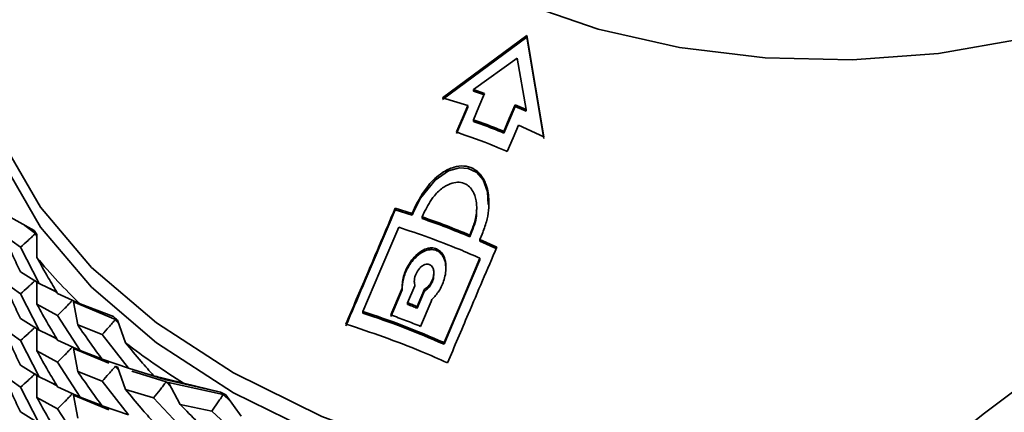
# Model space of a CAD drawing. Header units: millimetres. Extents: x 0 to 1118, y 0 to 864.
# Tile 10 of 200: x 133 to 158, y 209 to 219. Entities that reach past the tile are written whole.
import ezdxf

# ---------------------------------------------------------------- set-up
doc = ezdxf.new("R2010")
doc.units = ezdxf.units.MM

msp = doc.modelspace()

# ---------------------------------------------------------------- linework, layer by layer
at = {"color": 7, "linetype": 'Continuous', "lineweight": 35}
for p, q in [((145.829, 218.667), (143.75, 217.137)), ((143.75, 217.097), (145.829, 218.626)), ((146.251, 216.181), (145.829, 218.667)), ((145.829, 218.626), (145.829, 218.667)), ((145.829, 218.626), (146.251, 216.14)), ((145.595, 218.116), (144.52, 217.34)), ((145.813, 216.846), (145.595, 218.116)), ((144.52, 217.34), (144.791, 217.247)), ((144.52, 217.299), (144.52, 217.34)), ((144.791, 217.207), (144.52, 217.299)), ((143.75, 217.137), (144.375, 216.944)), ((144.099, 216.255), (144.375, 216.903)), ((144.375, 216.903), (144.375, 216.944)), ((145.541, 216.92), (145.265, 216.271)), ((145.541, 216.961), (145.813, 216.846)), ((145.541, 216.92), (145.541, 216.961)), ((145.813, 216.805), (145.541, 216.92)), ((145.813, 216.805), (145.813, 216.846)), ((144.515, 216.558), (144.515, 216.599)), ((145.265, 216.271), (145.265, 216.312)), ((145.626, 216.466), (146.251, 216.181)), ((142.59, 214.419), (143.007, 214.29)), ((142.59, 214.379), (142.59, 214.419)), ((143.007, 214.249), (142.59, 214.379)), ((143.007, 214.29), (143.062, 214.419)), ((143.062, 214.379), (143.007, 214.249)), ((143.257, 214.206), (143.313, 214.336)), ((144.596, 214.386), (144.596, 214.427)), ((133.696, 213.869), (132.997, 214.27)), ((143.007, 214.249), (143.007, 214.29)), ((143.257, 214.165), (143.257, 214.206)), ((133.73, 213.797), (133.473, 213.997)), ((144.48, 213.89), (144.425, 213.76)), ((144.425, 213.719), (144.48, 213.849)), ((133.362, 213.462), (132.956, 213.761)), ((133.73, 213.797), (133.766, 213.728)), ((133.769, 213.205), (133.765, 213.774)), ((144.425, 213.719), (144.425, 213.76)), ((144.73, 213.782), (144.675, 213.652)), ((144.675, 213.652), (145.091, 213.463)), ((144.675, 213.611), (144.675, 213.652)), ((145.091, 213.422), (144.675, 213.611)), ((133.362, 213.462), (133.821, 212.569)), ((144.676, 213.148), (144.676, 213.189)), ((133.821, 212.569), (133.362, 212.854)), ((133.765, 212.625), (133.769, 212.056)), ((143.54, 212.787), (143.54, 212.828)), ((133.362, 212.313), (132.956, 212.613)), ((134.251, 212.367), (133.821, 212.569)), ((134.265, 212.343), (134.086, 212.444)), ((142.76, 212.412), (142.76, 212.453)), ((143.075, 212.514), (142.896, 212.092)), ((143.309, 212.425), (143.129, 212.003)), ((143.129, 211.962), (143.309, 212.384)), ((143.309, 212.384), (143.309, 212.425)), ((133.362, 212.313), (133.821, 211.421)), ((134.833, 212.067), (134.276, 212.325)), ((134.276, 211.783), (133.769, 212.056)), ((134.67, 212.118), (134.771, 211.553)), ((135.704, 211.685), (134.67, 212.118)), ((135.654, 211.753), (134.833, 212.067)), ((142.896, 212.051), (142.896, 212.092)), ((143.129, 211.962), (143.129, 212.003)), ((133.821, 211.421), (133.362, 211.707)), ((134.276, 211.783), (134.833, 210.918)), ((135.704, 211.685), (135.784, 211.583)), ((135.951, 211.11), (135.755, 211.667)), ((141.791, 211.84), (141.791, 211.881)), ((133.362, 211.164), (132.956, 211.464)), ((133.765, 211.477), (133.769, 210.908)), ((134.25, 211.219), (133.821, 211.421)), ((135.373, 211.311), (134.771, 211.553)), ((133.362, 211.164), (133.821, 210.272)), ((134.264, 211.196), (134.086, 211.296)), ((134.833, 210.918), (134.276, 211.177)), ((135.373, 211.311), (136.022, 210.481)), ((135.536, 210.607), (134.67, 210.971)), ((134.67, 210.971), (134.771, 210.405)), ((143.792, 211.075), (143.792, 211.115)), ((134.276, 210.635), (133.769, 210.908)), ((135.364, 210.715), (134.833, 210.918)), ((136.022, 210.481), (135.373, 210.703)), ((133.821, 210.272), (133.362, 210.559)), ((134.276, 210.635), (134.833, 209.77)), ((135.704, 210.536), (135.784, 210.434)), ((135.755, 210.518), (135.951, 209.961)), ((136.627, 210.296), (136.022, 210.481)), ((133.362, 210.016), (132.956, 210.315)), ((133.765, 210.329), (133.769, 209.76)), ((134.25, 210.07), (133.821, 210.272)), ((135.373, 210.162), (134.771, 210.405)), ((136.95, 210.15), (136.102, 210.411)), ((136.893, 210.215), (136.448, 210.354)), ((137.378, 210.114), (136.642, 210.298)), ((138.29, 209.898), (136.95, 210.199)), ((133.362, 210.016), (133.821, 209.123)), ((134.263, 210.048), (134.093, 210.144)), ((134.833, 209.77), (134.276, 210.028)), ((135.373, 210.162), (136.022, 209.333)), ((136.642, 209.756), (135.951, 209.961)), ((136.95, 210.15), (137.067, 210.024)), ((137.008, 210.135), (137.297, 209.591)), ((138.354, 209.837), (137.008, 210.135)), ((138.29, 209.898), (137.378, 210.114)), ((134.276, 209.487), (133.769, 209.76)), ((135.536, 209.459), (134.67, 209.822)), ((134.67, 209.822), (134.771, 209.256)), ((135.364, 209.567), (134.833, 209.77)), ((136.642, 209.756), (137.378, 208.965)), ((138.354, 209.837), (138.521, 209.683)), ((138.798, 209.301), (138.418, 209.825)), ((134.276, 209.487), (134.833, 208.623)), ((136.022, 209.333), (135.373, 209.556)), ((138.072, 209.428), (137.297, 209.591)), ((133.821, 209.123), (133.362, 209.41)), ((138.072, 209.428), (138.887, 208.681))]:
    msp.add_line(p, q, dxfattribs=at)
at = {"color": 7, "linetype": 'Continuous', "lineweight": 18}
for p, q in [((143.062, 214.379), (143.062, 214.419)), ((144.48, 213.849), (144.48, 213.89)), ((133.765, 213.774), (133.73, 213.797)), ((135.755, 211.667), (135.704, 211.685)), ((138.418, 209.825), (138.354, 209.837))]:
    msp.add_line(p, q, dxfattribs=at)
at = {"color": 7, "linetype": 'Continuous', "lineweight": 35, "flags": 128}
for points in [[(147.284, 232.23), (146.613, 232.014), (144.868, 231.292), (143.352, 230.415), (142.107, 229.405), (141.166, 228.29), (140.557, 227.102), (140.294, 225.872), (140.386, 224.633), (140.83, 223.421), (141.613, 222.267), (142.715, 221.203), (144.105, 220.258), (145.745, 219.458), (147.591, 218.826), (149.593, 218.377), (151.695, 218.124), (153.84, 218.075)], [(153.84, 218.075), (155.97, 218.23), (158.027, 218.585), (159.955, 219.131), (161.7, 219.853), (163.216, 220.731), (164.461, 221.74), (165.402, 222.855), (166.011, 224.043), (166.274, 225.273), (166.182, 226.512), (165.738, 227.724), (164.955, 228.878), (163.853, 229.942), (162.463, 230.887), (160.823, 231.687), (159.284, 232.23)], [(154.182, 206.928), (151.328, 206.97), (148.51, 207.235), (145.78, 207.718), (143.189, 208.41), (140.784, 209.299), (138.611, 210.368), (136.708, 211.597), (135.113, 212.964), (133.853, 214.443), (132.952, 216.007), (132.427, 217.627), (132.288, 219.274), (132.537, 220.916), (133.169, 222.523), (134.173, 224.066)], [(154.182, 206.438), (151.328, 206.48), (148.51, 206.745), (145.78, 207.228), (143.189, 207.92), (140.784, 208.809), (138.611, 209.878), (136.708, 211.107), (135.113, 212.474), (133.853, 213.953), (132.952, 215.517), (132.427, 217.137), (132.284, 218.55)], [(144.791, 217.247), (144.648, 216.912), (144.515, 216.599)], [(144.375, 216.944), (144.243, 216.634), (144.099, 216.296)], [(145.265, 216.312), (145.398, 216.625), (145.541, 216.961)], [(145.35, 215.817), (145.494, 216.155), (145.626, 216.466)], [(144.882, 214.51), (144.865, 214.823), (144.752, 215.116), (144.597, 215.296), (144.386, 215.401), (144.174, 215.415), (143.905, 215.338), (143.573, 215.113), (143.211, 214.669), (143.062, 214.379), (143.062, 214.379)], [(142.675, 213.954), (142.209, 212.861), (141.791, 211.881)], [(144.676, 213.189), (144.21, 212.096), (143.792, 211.115)], [(143.792, 211.075), (144.044, 211.666), (144.676, 213.148)], [(142.76, 212.453), (142.742, 212.41), (142.48, 211.795)], [(142.48, 211.754), (142.544, 211.904), (142.76, 212.412)], [(143.494, 212.172), (143.475, 212.129), (143.214, 211.514)]]:
    msp.add_lwpolyline(points, dxfattribs=at)
at = {"color": 7, "linetype": 'Continuous', "lineweight": 35}
for centre, radius, start, end in [((142.193, 219.963), 10.456, 215.6443, 216.2915), ((143.478, 221.216), 12.587, 219.5253, 226.619), ((145.224, 222.825), 14.635, 229.1613, 229.6786), ((146.705, 225.003), 17.569, 232.2574, 237.9365), ((148.347, 227.312), 20.109, 239.9925, 240.411)]:
    msp.add_arc(centre, radius, start, end, dxfattribs=at)
for points in [[(144.515, 216.599), (144.64, 216.554), (144.89, 216.463), (145.14, 216.362), (145.265, 216.312)], [(145.265, 216.271), (145.14, 216.321), (144.89, 216.423), (144.64, 216.513), (144.515, 216.558)], [(143.257, 214.206), (143.452, 214.138), (143.841, 214.001), (144.23, 213.84), (144.425, 213.76)], [(144.425, 213.719), (144.23, 213.799), (143.841, 213.96), (143.452, 214.097), (143.257, 214.165)], [(142.896, 212.092), (142.935, 212.078), (143.013, 212.048), (143.09, 212.018), (143.129, 212.003)], [(143.129, 211.962), (143.09, 211.977), (143.013, 212.007), (142.935, 212.037), (142.896, 212.051)], [(141.791, 211.881), (142.125, 211.769), (142.792, 211.544), (143.459, 211.258), (143.792, 211.115)], [(143.792, 211.075), (143.459, 211.218), (142.792, 211.504), (142.125, 211.728), (141.791, 211.84)], [(142.48, 211.795), (142.602, 211.75), (142.847, 211.661), (143.091, 211.563), (143.214, 211.514)]]:
    msp.add_open_spline(points, degree=3, dxfattribs=at)
for points, knots in [([(144.099, 216.296), (144.41, 216.186), (144.827, 216.039), (145.244, 215.862), (145.35, 215.817)], [0, 0, 0, 0, 0.745998, 1, 1, 1, 1]), ([(143.062, 214.419), (143.165, 214.616), (143.341, 214.951), (143.704, 215.283), (144.013, 215.438), (144.282, 215.475), (144.507, 215.413), (144.696, 215.261), (144.844, 215.007), (144.92, 214.6), (144.873, 214.164), (144.768, 213.883), (144.73, 213.782)], [0, 0, 0, 0, 0.171682, 0.293603, 0.381171, 0.449856, 0.518929, 0.579866, 0.657749, 0.765, 0.914932, 1, 1, 1, 1]), ([(143.313, 214.336), (143.384, 214.473), (143.507, 214.707), (143.761, 214.937), (143.977, 215.045), (144.166, 215.07), (144.325, 215.026), (144.449, 214.926), (144.548, 214.767), (144.61, 214.509), (144.59, 214.194), (144.513, 213.982), (144.48, 213.89)], [0, 0, 0, 0, 0.171471, 0.292629, 0.380482, 0.449698, 0.519293, 0.580927, 0.645423, 0.7472, 0.889746, 1, 1, 1, 1]), ([(142.59, 214.419), (142.356, 213.87), (141.951, 212.92), (141.546, 211.971), (141.376, 211.57)], [0, 0, 0, 0, 0.578465, 1, 1, 1, 1]), ([(141.376, 211.529), (141.517, 211.861), (141.922, 212.81), (142.327, 213.76), (142.59, 214.379)], [0, 0, 0, 0, 0.348815, 1, 1, 1, 1]), ([(144.48, 213.849), (144.536, 213.995), (144.604, 214.174), (144.589, 214.354), (144.586, 214.386)], [0, 0, 0, 0, 0.820574, 1, 1, 1, 1]), ([(172.394, 214.015), (171.356, 214.109), (169.257, 214.299), (166.143, 213.943), (163.181, 213.042), (160.289, 211.632), (157.235, 209.582), (155.208, 207.82), (154.182, 206.928)], [0, 0, 0, 0, 0.181271, 0.366494, 0.504142, 0.646148, 0.820833, 1, 1, 1, 1]), ([(142.675, 213.954), (143.171, 213.786), (143.838, 213.559), (144.505, 213.265), (144.676, 213.189)], [0, 0, 0, 0, 0.743408, 1, 1, 1, 1]), ([(132.956, 213.761), (133.028, 213.591), (133.157, 213.287), (133.299, 212.987), (133.362, 212.854)], [0, 0, 0, 0, 0.560014, 1, 1, 1, 1]), ([(133.362, 213.462), (133.424, 213.517), (133.518, 213.599), (133.64, 213.711), (133.7, 213.768), (133.73, 213.797)], [0, 0, 0, 0, 0.499762, 0.749849, 1, 1, 1, 1]), ([(143.494, 212.172), (143.555, 212.24), (143.685, 212.383), (143.812, 212.676), (143.855, 212.964), (143.813, 213.194), (143.737, 213.331), (143.637, 213.415), (143.522, 213.45), (143.385, 213.439), (143.22, 213.369), (143.027, 213.203), (142.858, 212.942), (142.767, 212.671), (142.762, 212.507), (142.76, 212.453)], [0, 0, 0, 0, 0.091879, 0.195424, 0.316078, 0.38584, 0.44032, 0.48534, 0.530483, 0.573352, 0.63336, 0.716791, 0.82913, 0.943175, 1, 1, 1, 1]), ([(142.76, 212.412), (142.766, 212.501), (142.778, 212.689), (142.901, 212.983), (143.08, 213.22), (143.277, 213.358), (143.43, 213.408), (143.563, 213.402), (143.672, 213.351), (143.763, 213.254), (143.829, 213.107), (143.833, 212.984), (143.834, 212.918)], [0, 0, 0, 0, 0.130953, 0.278534, 0.4505, 0.549931, 0.62758, 0.691747, 0.756087, 0.817188, 0.902717, 1, 1, 1, 1]), ([(145.091, 213.463), (144.857, 212.914), (144.452, 211.964), (144.047, 211.014), (143.877, 210.614)], [0, 0, 0, 0, 0.5784646, 1, 1, 1, 1]), ([(133.769, 213.205), (133.86, 213.04), (134.023, 212.745), (134.198, 212.454), (134.276, 212.325)], [0, 0, 0, 0, 0.559638, 1, 1, 1, 1]), ([(143.309, 212.425), (143.342, 212.447), (143.415, 212.496), (143.492, 212.615), (143.537, 212.746), (143.544, 212.863), (143.521, 212.949), (143.483, 213.007), (143.433, 213.039), (143.376, 213.047), (143.313, 213.034), (143.236, 212.991), (143.15, 212.902), (143.082, 212.772), (143.05, 212.631), (143.068, 212.548), (143.075, 212.514)], [0, 0, 0, 0, 0.080863, 0.175984, 0.273057, 0.354844, 0.412722, 0.457705, 0.502995, 0.541735, 0.580443, 0.638594, 0.719601, 0.822957, 0.926946, 1, 1, 1, 1]), ([(133.362, 212.313), (133.424, 212.368), (133.518, 212.45), (133.64, 212.562), (133.7, 212.619), (133.73, 212.648)], [0, 0, 0, 0, 0.499731, 0.74983, 1, 1, 1, 1]), ([(143.535, 212.787), (143.536, 212.766), (143.538, 212.695), (143.492, 212.574), (143.413, 212.452), (143.339, 212.404), (143.309, 212.384)], [0, 0, 0, 0, 0.134059, 0.453246, 0.774392, 1, 1, 1, 1]), ([(132.956, 212.613), (133.028, 212.443), (133.157, 212.14), (133.299, 211.839), (133.362, 211.707)], [0, 0, 0, 0, 0.55984, 1, 1, 1, 1]), ([(134.276, 211.783), (134.335, 211.841), (134.425, 211.929), (134.541, 212.048), (134.599, 212.109), (134.628, 212.139)], [0, 0, 0, 0, 0.499745, 0.749839, 1, 1, 1, 1]), ([(133.769, 212.056), (133.86, 211.891), (134.023, 211.596), (134.198, 211.305), (134.276, 211.177)], [0, 0, 0, 0, 0.560356, 1, 1, 1, 1]), ([(135.373, 211.311), (135.429, 211.372), (135.513, 211.465), (135.623, 211.59), (135.677, 211.654), (135.704, 211.685)], [0, 0, 0, 0, 0.499762, 0.749849, 1, 1, 1, 1]), ([(132.956, 211.464), (133.028, 211.295), (133.157, 210.992), (133.299, 210.691), (133.362, 210.559)], [0, 0, 0, 0, 0.559666, 1, 1, 1, 1]), ([(133.362, 211.164), (133.424, 211.219), (133.518, 211.301), (133.64, 211.414), (133.7, 211.471), (133.73, 211.5)], [0, 0, 0, 0, 0.499737, 0.749834, 1, 1, 1, 1]), ([(134.771, 211.553), (134.88, 211.393), (135.075, 211.108), (135.282, 210.827), (135.373, 210.703)], [0, 0, 0, 0, 0.560014, 1, 1, 1, 1]), ([(141.376, 211.57), (141.994, 211.363), (142.828, 211.084), (143.661, 210.711), (143.877, 210.614)], [0, 0, 0, 0, 0.741237, 1, 1, 1, 1]), ([(134.276, 210.635), (134.335, 210.694), (134.425, 210.781), (134.541, 210.901), (134.599, 210.961), (134.628, 210.991)], [0, 0, 0, 0, 0.499753, 0.749844, 1, 1, 1, 1]), ([(135.951, 211.11), (136.077, 210.957), (136.302, 210.684), (136.538, 210.416), (136.642, 210.298)], [0, 0, 0, 0, 0.559638, 1, 1, 1, 1]), ([(133.769, 210.908), (133.86, 210.743), (134.023, 210.447), (134.198, 210.156), (134.276, 210.028)], [0, 0, 0, 0, 0.560216, 1, 1, 1, 1]), ([(135.373, 210.162), (135.429, 210.223), (135.513, 210.316), (135.623, 210.441), (135.677, 210.505), (135.704, 210.536)], [0, 0, 0, 0, 0.499731, 0.74983, 1, 1, 1, 1]), ([(132.956, 210.315), (133.028, 210.145), (133.157, 209.842), (133.299, 209.542), (133.362, 209.41)], [0, 0, 0, 0, 0.5602628, 1, 1, 1, 1]), ([(133.362, 210.016), (133.424, 210.071), (133.518, 210.154), (133.64, 210.266), (133.7, 210.323), (133.73, 210.352)], [0, 0, 0, 0, 0.499744, 0.749838, 1, 1, 1, 1]), ([(134.771, 210.405), (134.88, 210.245), (135.075, 209.96), (135.282, 209.679), (135.373, 209.556)], [0, 0, 0, 0, 0.55984, 1, 1, 1, 1]), ([(136.642, 210.298), (136.694, 210.284), (136.773, 210.261), (136.875, 210.227), (136.925, 210.209), (136.95, 210.199)], [0, 0, 0, 0, 0.499738, 0.749834, 1, 1, 1, 1]), ([(135.951, 209.961), (136.077, 209.808), (136.302, 209.535), (136.538, 209.267), (136.642, 209.15)], [0, 0, 0, 0, 0.560356, 1, 1, 1, 1]), ([(136.642, 209.756), (136.694, 209.821), (136.773, 209.918), (136.875, 210.05), (136.925, 210.116), (136.95, 210.15)], [0, 0, 0, 0, 0.499745, 0.749839, 1, 1, 1, 1]), ([(133.769, 209.76), (133.86, 209.595), (134.023, 209.299), (134.198, 209.008), (134.276, 208.88)], [0, 0, 0, 0, 0.560042, 1, 1, 1, 1]), ([(134.276, 209.487), (134.335, 209.546), (134.425, 209.633), (134.541, 209.752), (134.599, 209.812), (134.628, 209.843)], [0, 0, 0, 0, 0.49976, 0.749848, 1, 1, 1, 1]), ([(138.072, 209.428), (138.12, 209.495), (138.191, 209.596), (138.285, 209.733), (138.331, 209.802), (138.354, 209.837)], [0, 0, 0, 0, 0.499762, 0.749849, 1, 1, 1, 1]), ([(137.297, 209.591), (137.439, 209.446), (137.692, 209.186), (137.956, 208.932), (138.072, 208.82)], [0, 0, 0, 0, 0.560014, 1, 1, 1, 1])]:
    msp.add_open_spline(points, degree=3, knots=knots, dxfattribs=at)
at = {"color": 7, "linetype": 'Continuous', "lineweight": 18}
for points, knots in [([(135.704, 210.536), (135.708, 210.535), (135.719, 210.531), (135.736, 210.525), (135.748, 210.521), (135.755, 210.518)], [0, 0, 0, 0, 0.249999, 0.624999, 1, 1, 1, 1]), ([(136.95, 210.15), (136.958, 210.148), (136.971, 210.144), (136.99, 210.139), (137.002, 210.136), (137.008, 210.135)], [0, 0, 0, 0, 0.375833, 0.687916, 1, 1, 1, 1])]:
    msp.add_open_spline(points, degree=3, knots=knots, dxfattribs=at)

doc.saveas('drawing.dxf')
